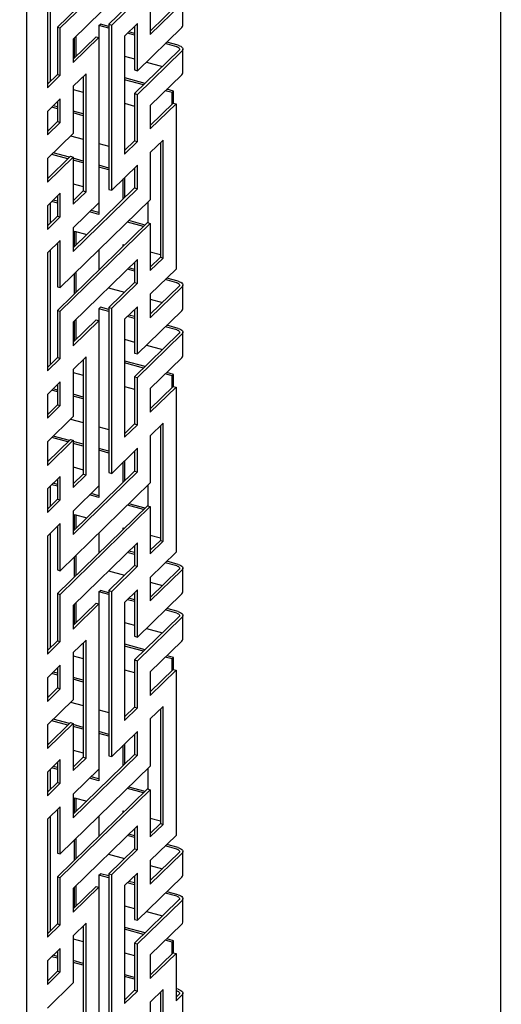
# Model space of a CAD drawing. Header units: millimetres. Extents: x 441 to 4541, y 1015 to 3885.
# Tile 27 of 33: x 4359 to 4541, y 2659 to 3031. Entities that reach past the tile are written whole.
import ezdxf

# ---------------------------------------------------------------- set-up
doc = ezdxf.new("R2010")
doc.units = ezdxf.units.MM
doc.header["$LTSCALE"] = 15
doc.layers.add('SCHIZZI', color=9, linetype='Continuous')

msp = doc.modelspace()

# ---------------------------------------------------------------- linework, layer by layer
for p, q in [((4361.75, 1944.77), (4361.75, 3401.95)), ((4407.33, 3061.86), (4373.3, 3028.64)), ((4374.36, 3028.36), (4408.39, 3061.57)), ((4370.55, 3051.42), (4370.55, 3008.1)), ((4369.5, 3050.4), (4369.5, 3005.75)), ((4403.53, 3047.9), (4379.23, 3024.17)), ((4402.47, 3039.26), (4392.75, 3029.77)), ((4393.81, 3029.48), (4403.53, 3038.97)), ((4419.22, 3037.75), (4408.39, 3027.18)), ((4408.39, 3025.85), (4420.28, 3037.46)), ((4420.65, 3029.3), (4420.65, 3038.23)), ((4408.39, 3034.78), (4408.39, 3025.85)), ((4388.97, 3029.27), (4389.53, 3029.82)), ((4388.97, 3029.27), (4388.97, 3011.42)), ((4392.75, 3028.25), (4388.97, 3029.27)), ((4392.75, 3028.95), (4389.53, 3029.82)), ((4392.75, 3029.77), (4393.81, 3029.48)), ((4392.75, 3029.77), (4392.75, 2967.26)), ((4393.81, 2966.98), (4393.81, 3029.48)), ((4403.53, 3030.04), (4398.67, 3025.29)), ((4402.47, 3029), (4402.47, 3012.47)), ((4403.53, 3012.18), (4403.53, 3030.04)), ((4373.3, 3028.64), (4374.36, 3028.36)), ((4373.3, 3028.64), (4373.3, 3010.79)), ((4374.36, 3010.5), (4374.36, 3028.36)), ((4380.32, 3017.63), (4380.32, 3025.24)), ((4398.67, 3025.29), (4398.67, 2980.65)), ((4402.47, 3025.61), (4399.75, 3026.35)), ((4402.47, 3026.3), (4400.31, 3026.89)), ((4420.28, 3028.53), (4403.53, 3012.18)), ((4387.89, 3025.02), (4379.23, 3016.57)), ((4379.23, 3015.24), (4388.95, 3024.73)), ((4379.23, 3024.17), (4379.23, 3015.24)), ((4379.76, 3017.09), (4379.76, 3024.69)), ((4387.89, 3025.02), (4388.95, 3024.73)), ((4388.95, 3024.73), (4388.95, 2962.23)), ((4418.38, 3021.28), (4414.06, 3022.46)), ((4418.94, 3021.83), (4414.62, 3023)), ((4398.67, 3017.71), (4402.47, 3016.68)), ((4398.74, 3009.46), (4398.74, 3017.69)), ((4419.22, 3019.89), (4402.47, 3003.54)), ((4403.53, 3003.25), (4420.28, 3019.6)), ((4420.65, 3011.44), (4420.65, 3020.37)), ((4406.9, 3015.47), (4413, 3013.82)), ((4373.3, 3010.79), (4369.5, 3007.08)), ((4369.5, 3005.75), (4374.36, 3010.5)), ((4373.3, 3010.79), (4374.36, 3010.5)), ((4384.09, 3011.06), (4379.23, 3006.31)), ((4384.09, 2966.42), (4384.09, 3011.06)), ((4388.97, 3012.12), (4388.95, 3012.12)), ((4388.97, 3011.42), (4388.95, 3011.42)), ((4402.47, 3012.47), (4403.53, 3012.18)), ((4420.28, 3010.67), (4408.39, 2999.07)), ((4383.03, 3010.02), (4383.03, 2966.7)), ((4398.67, 3009.39), (4398.74, 3009.46)), ((4405.84, 3006.83), (4398.67, 3008.78)), ((4406.4, 3007.38), (4398.74, 3009.46)), ((4379.23, 3006.31), (4379.23, 2988.46)), ((4379.23, 3005.14), (4383.03, 3004.1)), ((4402.47, 3003.54), (4403.53, 3003.25)), ((4402.47, 3003.54), (4402.47, 2985.68)), ((4403.53, 2985.4), (4403.53, 3003.25)), ((4416.61, 3003.91), (4414.06, 3004.6)), ((4417.17, 3004.45), (4414.62, 3005.15)), ((4416.61, 3003.91), (4417.17, 3004.45)), ((4416.61, 2999.48), (4416.61, 3003.91)), ((4417.17, 2999.89), (4417.17, 3004.45)), ((4374.36, 3001.57), (4369.48, 2996.8)), ((4373.3, 3000.53), (4373.3, 2992.93)), ((4374.36, 2992.64), (4374.36, 3001.57)), ((4388.95, 3002.49), (4388.97, 3002.49)), ((4388.97, 3002.49), (4388.97, 2993.56)), ((4398.67, 2999.85), (4402.47, 2998.82)), ((4398.74, 2982.67), (4398.74, 2999.83)), ((4417.06, 2999.92), (4408.39, 2991.46)), ((4408.39, 2990.14), (4418.12, 2999.63)), ((4408.39, 2999.07), (4408.39, 2990.14)), ((4417.06, 2999.92), (4418.12, 2999.63)), ((4418.12, 2999.63), (4418.12, 2937.13)), ((4369.48, 2996.8), (4369.48, 2987.88)), ((4373.3, 2997.82), (4371.13, 2998.41)), ((4373.3, 2998.52), (4371.69, 2998.96)), ((4383.03, 2995.87), (4379.23, 2996.91)), ((4383.03, 2995.18), (4379.23, 2996.21)), ((4373.3, 2992.93), (4369.48, 2989.2)), ((4369.48, 2987.88), (4374.36, 2992.64)), ((4373.3, 2992.93), (4374.36, 2992.64)), ((4388.97, 2994.26), (4388.95, 2994.26)), ((4388.97, 2993.56), (4388.95, 2993.57)), ((4369.48, 2989.93), (4370.06, 2989.77)), ((4379.23, 2988.46), (4369.48, 2978.95)), ((4378.28, 2987.54), (4383.03, 2986.25)), ((4388.95, 2984.64), (4392.75, 2983.6)), ((4402.47, 2985.68), (4398.67, 2981.97)), ((4398.67, 2980.65), (4403.53, 2985.4)), ((4402.47, 2985.68), (4403.53, 2985.4)), ((4413.25, 2985.96), (4408.39, 2981.21)), ((4412.19, 2984.92), (4412.19, 2941.6)), ((4413.25, 2941.31), (4413.25, 2985.96)), ((4377.22, 2978.9), (4371.13, 2980.55)), ((4377.78, 2979.44), (4371.69, 2981.1)), ((4398.67, 2982.6), (4398.74, 2982.67)), ((4408.39, 2981.21), (4408.39, 2963.35)), ((4378.16, 2979.82), (4369.48, 2971.34)), ((4369.48, 2970.02), (4379.23, 2979.53)), ((4369.48, 2978.95), (4369.48, 2970.02)), ((4378.16, 2979.82), (4379.23, 2979.53)), ((4379.23, 2979.53), (4379.23, 2961.67)), ((4383.03, 2978.02), (4379.23, 2979.05)), ((4383.03, 2977.32), (4379.23, 2978.35)), ((4392.75, 2975.37), (4388.95, 2976.41)), ((4392.75, 2974.68), (4388.95, 2975.71)), ((4403.53, 2976.47), (4393.81, 2966.98)), ((4402.47, 2975.43), (4402.47, 2967.83)), ((4403.53, 2967.54), (4403.53, 2976.47)), ((4369.48, 2972.07), (4370.06, 2971.91)), ((4379.23, 2969.42), (4383.03, 2968.39)), ((4398.18, 2963.64), (4398.18, 2971.25)), ((4398.74, 2964.19), (4398.74, 2971.79)), ((4374.36, 2965.85), (4369.48, 2961.09)), ((4374.36, 2956.93), (4374.36, 2965.85)), ((4402.47, 2967.83), (4379.23, 2945.14)), ((4379.23, 2943.81), (4403.53, 2967.54)), ((4383.03, 2966.7), (4379.23, 2963)), ((4379.23, 2961.67), (4384.09, 2966.42)), ((4383.03, 2966.7), (4384.09, 2966.42)), ((4388.95, 2966.78), (4388.97, 2966.77)), ((4388.97, 2966.77), (4388.97, 2957.84)), ((4392.75, 2967.26), (4393.81, 2966.98)), ((4402.47, 2967.83), (4403.53, 2967.54)), ((4370.55, 2962.13), (4370.55, 2954.52)), ((4373.3, 2962.1), (4371.13, 2962.69)), ((4373.3, 2962.8), (4371.69, 2963.24)), ((4373.3, 2964.82), (4373.3, 2957.21)), ((4408.39, 2963.35), (4374.36, 2930.14)), ((4388.95, 2962.23), (4379.23, 2952.74)), ((4407.4, 2962.38), (4407.4, 2954.7)), ((4369.48, 2961.09), (4369.48, 2952.16)), ((4388.97, 2957.84), (4385.44, 2958.8)), ((4388.97, 2958.54), (4386, 2959.35)), ((4373.3, 2957.21), (4369.48, 2953.48)), ((4369.48, 2952.16), (4374.36, 2956.93)), ((4373.3, 2957.21), (4374.36, 2956.93)), ((4407.33, 2954.71), (4373.3, 2921.5)), ((4374.36, 2921.21), (4408.39, 2954.42)), ((4405.84, 2953.26), (4399.75, 2954.92)), ((4406.4, 2953.81), (4400.31, 2955.46)), ((4407.33, 2954.71), (4408.39, 2954.42)), ((4408.39, 2954.42), (4408.39, 2936.57)), ((4379.23, 2952.74), (4379.23, 2943.81)), ((4379.76, 2951.42), (4384.38, 2950.16)), ((4379.76, 2945.66), (4379.76, 2951.42)), ((4380.32, 2946.2), (4380.32, 2951.27)), ((4374.36, 2948), (4369.5, 2943.25)), ((4373.3, 2946.96), (4373.3, 2930.43)), ((4374.36, 2930.14), (4374.36, 2948)), ((4369.5, 2943.25), (4369.5, 2898.61)), ((4370.55, 2944.27), (4370.55, 2900.95)), ((4388.97, 2944.4), (4388.97, 2936.79)), ((4398.18, 2946.41), (4398.69, 2946.27)), ((4398.18, 2945.78), (4398.18, 2946.41)), ((4408.39, 2943.64), (4412.19, 2942.6)), ((4403.53, 2940.75), (4379.23, 2917.03)), ((4402.47, 2939.71), (4402.47, 2932.11)), ((4403.53, 2931.82), (4403.53, 2940.75)), ((4412.19, 2941.6), (4408.39, 2937.89)), ((4408.39, 2936.57), (4413.25, 2941.31)), ((4412.19, 2941.6), (4413.25, 2941.31)), ((4380.32, 2928.35), (4380.32, 2935.95)), ((4402.47, 2936.32), (4399.75, 2937.06)), ((4402.47, 2937.02), (4400.31, 2937.6)), ((4418.12, 2937.13), (4408.39, 2927.64)), ((4379.76, 2927.8), (4379.76, 2935.4)), ((4402.47, 2932.11), (4392.75, 2922.62)), ((4402.47, 2932.11), (4403.53, 2931.82)), ((4418.38, 2931.99), (4414.06, 2933.17)), ((4418.94, 2932.54), (4414.62, 2933.71)), ((4373.3, 2930.43), (4374.36, 2930.14)), ((4392.59, 2930.07), (4398.69, 2928.42)), ((4393.81, 2922.33), (4403.53, 2931.82)), ((4419.22, 2930.6), (4408.39, 2920.03)), ((4408.39, 2918.71), (4420.28, 2930.31)), ((4420.65, 2922.15), (4420.65, 2931.08)), ((4408.39, 2927.64), (4408.39, 2918.71)), ((4408.39, 2925.78), (4413, 2924.53)), ((4373.3, 2921.5), (4374.36, 2921.21)), ((4373.3, 2921.5), (4373.3, 2903.64)), ((4374.36, 2903.35), (4374.36, 2921.21)), ((4388.97, 2922.13), (4389.53, 2922.68)), ((4388.97, 2922.13), (4388.97, 2904.27)), ((4392.75, 2921.1), (4388.97, 2922.13)), ((4392.75, 2921.8), (4389.53, 2922.68)), ((4392.75, 2922.62), (4393.81, 2922.33)), ((4392.75, 2922.62), (4392.75, 2860.12)), ((4393.81, 2859.83), (4393.81, 2922.33)), ((4403.53, 2922.89), (4398.67, 2918.15)), ((4402.47, 2921.86), (4402.47, 2905.32)), ((4403.53, 2905.04), (4403.53, 2922.89)), ((4420.28, 2921.38), (4403.53, 2905.04)), ((4387.89, 2917.88), (4379.23, 2909.42)), ((4379.23, 2908.1), (4388.95, 2917.59)), ((4379.23, 2917.03), (4379.23, 2908.1)), ((4379.76, 2909.94), (4379.76, 2917.55)), ((4380.32, 2910.49), (4380.32, 2918.09)), ((4387.89, 2917.88), (4388.95, 2917.59)), ((4388.95, 2917.59), (4388.95, 2855.09)), ((4398.67, 2918.15), (4398.67, 2873.5)), ((4402.47, 2918.46), (4399.75, 2919.2)), ((4402.47, 2919.16), (4400.31, 2919.75)), ((4418.38, 2914.13), (4414.06, 2915.31)), ((4418.94, 2914.68), (4414.62, 2915.86)), ((4398.67, 2910.56), (4402.47, 2909.53)), ((4398.74, 2902.31), (4398.74, 2910.54)), ((4419.22, 2912.74), (4402.47, 2896.4)), ((4403.53, 2896.11), (4420.28, 2912.45)), ((4420.65, 2904.29), (4420.65, 2913.22)), ((4406.9, 2908.33), (4413, 2906.67)), ((4373.3, 2903.64), (4369.5, 2899.93)), ((4369.5, 2898.61), (4374.36, 2903.35)), ((4373.3, 2903.64), (4374.36, 2903.35)), ((4384.09, 2903.91), (4379.23, 2899.17)), ((4383.03, 2902.88), (4383.03, 2859.56)), ((4384.09, 2859.27), (4384.09, 2903.91)), ((4388.97, 2904.97), (4388.95, 2904.98)), ((4388.97, 2904.27), (4388.95, 2904.28)), ((4398.67, 2902.24), (4398.74, 2902.31)), ((4406.4, 2900.23), (4398.74, 2902.31)), ((4402.47, 2905.32), (4403.53, 2905.04)), ((4420.28, 2903.53), (4408.39, 2891.92)), ((4379.23, 2899.17), (4379.23, 2881.31)), ((4405.84, 2899.69), (4398.67, 2901.64)), ((4379.23, 2897.99), (4383.03, 2896.96)), ((4388.95, 2895.35), (4388.97, 2895.34)), ((4388.97, 2895.34), (4388.97, 2886.41)), ((4402.47, 2896.4), (4403.53, 2896.11)), ((4402.47, 2896.4), (4402.47, 2878.54)), ((4403.53, 2878.25), (4403.53, 2896.11)), ((4416.61, 2896.76), (4414.06, 2897.45)), ((4417.17, 2897.31), (4414.62, 2898)), ((4416.61, 2896.76), (4417.17, 2897.31)), ((4416.61, 2892.34), (4416.61, 2896.76)), ((4417.17, 2892.74), (4417.17, 2897.31)), ((4374.36, 2894.42), (4369.48, 2889.66)), ((4373.3, 2890.67), (4371.13, 2891.26)), ((4373.3, 2891.37), (4371.69, 2891.81)), ((4373.3, 2893.39), (4373.3, 2885.78)), ((4374.36, 2885.5), (4374.36, 2894.42)), ((4398.67, 2892.71), (4402.47, 2891.67)), ((4398.74, 2875.53), (4398.74, 2892.69)), ((4417.06, 2892.77), (4408.39, 2884.32)), ((4408.39, 2882.99), (4418.12, 2892.48)), ((4408.39, 2891.92), (4408.39, 2882.99)), ((4417.06, 2892.77), (4418.12, 2892.48)), ((4418.12, 2892.48), (4418.12, 2829.98)), ((4369.48, 2889.66), (4369.48, 2880.73)), ((4383.03, 2888.73), (4379.23, 2889.76)), ((4383.03, 2888.03), (4379.23, 2889.06)), ((4373.3, 2885.78), (4369.48, 2882.05)), ((4369.48, 2880.73), (4374.36, 2885.5)), ((4373.3, 2885.78), (4374.36, 2885.5)), ((4388.97, 2887.11), (4388.95, 2887.12)), ((4388.97, 2886.41), (4388.95, 2886.42)), ((4369.48, 2882.78), (4370.06, 2882.62)), ((4379.23, 2881.31), (4369.48, 2871.8)), ((4378.28, 2880.39), (4383.03, 2879.1)), ((4388.95, 2877.49), (4392.75, 2876.46)), ((4402.47, 2878.54), (4398.67, 2874.83)), ((4398.67, 2873.5), (4403.53, 2878.25)), ((4402.47, 2878.54), (4403.53, 2878.25)), ((4413.25, 2878.81), (4408.39, 2874.07)), ((4412.19, 2877.77), (4412.19, 2834.45)), ((4413.25, 2834.17), (4413.25, 2878.81)), ((4378.16, 2872.67), (4369.48, 2864.2)), ((4369.48, 2862.87), (4379.23, 2872.38)), ((4377.22, 2871.75), (4371.13, 2873.41)), ((4377.78, 2872.3), (4371.69, 2873.95)), ((4378.16, 2872.67), (4379.23, 2872.38)), ((4379.23, 2872.38), (4379.23, 2854.52)), ((4398.67, 2875.46), (4398.74, 2875.53)), ((4408.39, 2874.07), (4408.39, 2856.21)), ((4369.48, 2871.8), (4369.48, 2862.87)), ((4383.03, 2870.87), (4379.23, 2871.9)), ((4383.03, 2870.17), (4379.23, 2871.2)), ((4392.75, 2868.23), (4388.95, 2869.26)), ((4403.53, 2869.32), (4393.81, 2859.83)), ((4403.53, 2860.39), (4403.53, 2869.32)), ((4369.48, 2864.92), (4370.06, 2864.77)), ((4392.75, 2867.53), (4388.95, 2868.56)), ((4402.47, 2868.28), (4402.47, 2860.68)), ((4379.23, 2862.28), (4383.03, 2861.24)), ((4398.18, 2856.49), (4398.18, 2864.1)), ((4398.74, 2857.04), (4398.74, 2864.65)), ((4374.36, 2858.71), (4369.48, 2853.94)), ((4373.3, 2857.67), (4373.3, 2850.07)), ((4374.36, 2849.78), (4374.36, 2858.71)), ((4402.47, 2860.68), (4379.23, 2837.99)), ((4379.23, 2836.67), (4403.53, 2860.39)), ((4383.03, 2859.56), (4379.23, 2855.85)), ((4379.23, 2854.52), (4384.09, 2859.27)), ((4383.03, 2859.56), (4384.09, 2859.27)), ((4388.95, 2859.63), (4388.97, 2859.63)), ((4388.97, 2859.63), (4388.97, 2850.7)), ((4392.75, 2860.12), (4393.81, 2859.83)), ((4402.47, 2860.68), (4403.53, 2860.39)), ((4369.48, 2853.94), (4369.48, 2845.01)), ((4370.55, 2854.98), (4370.55, 2847.38)), ((4373.3, 2854.96), (4371.13, 2855.55)), ((4373.3, 2855.66), (4371.69, 2856.09)), ((4408.39, 2856.21), (4374.36, 2822.99)), ((4388.95, 2855.09), (4379.23, 2845.6)), ((4407.4, 2855.23), (4407.4, 2847.55)), ((4373.3, 2850.07), (4369.48, 2846.34)), ((4373.3, 2850.07), (4374.36, 2849.78)), ((4388.97, 2850.7), (4385.44, 2851.66)), ((4388.97, 2851.4), (4386, 2852.21)), ((4369.48, 2845.01), (4374.36, 2849.78)), ((4407.33, 2847.57), (4373.3, 2814.35)), ((4374.36, 2814.06), (4408.39, 2847.28)), ((4405.84, 2846.11), (4399.75, 2847.77)), ((4406.4, 2846.66), (4400.31, 2848.32)), ((4407.33, 2847.57), (4408.39, 2847.28)), ((4408.39, 2847.28), (4408.39, 2829.42)), ((4379.23, 2845.6), (4379.23, 2836.67)), ((4379.76, 2844.27), (4384.38, 2843.02)), ((4379.76, 2838.51), (4379.76, 2844.27)), ((4380.32, 2839.06), (4380.32, 2844.12)), ((4374.36, 2840.85), (4369.5, 2836.11)), ((4373.3, 2839.81), (4373.3, 2823.28)), ((4374.36, 2822.99), (4374.36, 2840.85)), ((4398.18, 2839.27), (4398.69, 2839.13)), ((4398.18, 2838.64), (4398.18, 2839.27)), ((4369.5, 2836.11), (4369.5, 2791.46)), ((4370.55, 2837.12), (4370.55, 2793.8)), ((4388.97, 2837.25), (4388.97, 2829.65)), ((4408.39, 2836.49), (4412.19, 2835.46)), ((4403.53, 2833.6), (4379.23, 2809.88)), ((4402.47, 2832.57), (4402.47, 2824.96)), ((4403.53, 2824.68), (4403.53, 2833.6)), ((4412.19, 2834.45), (4408.39, 2830.75)), ((4408.39, 2829.42), (4413.25, 2834.17)), ((4412.19, 2834.45), (4413.25, 2834.17)), ((4379.76, 2820.65), (4379.76, 2828.26)), ((4380.32, 2821.2), (4380.32, 2828.81)), ((4402.47, 2829.17), (4399.75, 2829.91)), ((4402.47, 2829.87), (4400.31, 2830.46)), ((4418.12, 2829.98), (4408.39, 2820.49)), ((4402.47, 2824.96), (4392.75, 2815.48)), ((4393.81, 2815.19), (4403.53, 2824.68)), ((4402.47, 2824.96), (4403.53, 2824.68)), ((4418.38, 2824.85), (4414.06, 2826.02)), ((4418.94, 2825.39), (4414.62, 2826.57)), ((4420.65, 2815.01), (4420.65, 2823.94)), ((4373.3, 2823.28), (4374.36, 2822.99)), ((4392.59, 2822.93), (4398.69, 2821.27)), ((4419.22, 2823.45), (4408.39, 2812.89)), ((4408.39, 2811.56), (4420.28, 2823.17)), ((4408.39, 2820.49), (4408.39, 2811.56)), ((4408.39, 2818.63), (4413, 2817.38)), ((4373.3, 2814.35), (4374.36, 2814.06)), ((4373.3, 2814.35), (4373.3, 2796.5)), ((4374.36, 2796.21), (4374.36, 2814.06)), ((4388.97, 2814.98), (4389.53, 2815.53)), ((4388.97, 2814.98), (4388.97, 2797.13)), ((4392.75, 2813.96), (4388.97, 2814.98)), ((4392.75, 2814.66), (4389.53, 2815.53)), ((4392.75, 2815.48), (4393.81, 2815.19)), ((4392.75, 2815.48), (4392.75, 2752.97)), ((4393.81, 2752.68), (4393.81, 2815.19)), ((4403.53, 2815.75), (4398.67, 2811)), ((4402.47, 2814.71), (4402.47, 2798.18)), ((4403.53, 2797.89), (4403.53, 2815.75)), ((4420.28, 2814.24), (4403.53, 2797.89)), ((4387.89, 2810.73), (4379.23, 2802.28)), ((4379.23, 2800.95), (4388.95, 2810.44)), ((4379.23, 2809.88), (4379.23, 2800.95)), ((4379.76, 2802.8), (4379.76, 2810.4)), ((4380.32, 2803.34), (4380.32, 2810.95)), ((4387.89, 2810.73), (4388.95, 2810.44)), ((4388.95, 2810.44), (4388.95, 2747.94)), ((4398.67, 2811), (4398.67, 2766.36)), ((4402.47, 2811.31), (4399.75, 2812.05)), ((4402.47, 2812.01), (4400.31, 2812.6)), ((4419.22, 2805.6), (4402.47, 2789.25)), ((4403.53, 2788.96), (4420.28, 2805.31)), ((4418.38, 2806.99), (4414.06, 2808.16)), ((4418.94, 2807.54), (4414.62, 2808.71)), ((4420.65, 2797.15), (4420.65, 2806.08)), ((4398.67, 2803.42), (4402.47, 2802.38)), ((4398.74, 2795.17), (4398.74, 2803.4)), ((4388.97, 2797.82), (4388.95, 2797.83)), ((4402.47, 2798.18), (4403.53, 2797.89)), ((4406.9, 2801.18), (4413, 2799.52)), ((4373.3, 2796.5), (4369.5, 2792.79)), ((4369.5, 2791.46), (4374.36, 2796.21)), ((4373.3, 2796.5), (4374.36, 2796.21)), ((4384.09, 2796.77), (4379.23, 2792.02)), ((4383.03, 2795.73), (4383.03, 2752.41)), ((4384.09, 2752.12), (4384.09, 2796.77)), ((4388.97, 2797.13), (4388.95, 2797.13)), ((4398.67, 2795.1), (4398.74, 2795.17)), ((4405.84, 2792.54), (4398.67, 2794.49)), ((4406.4, 2793.09), (4398.74, 2795.17)), ((4420.28, 2796.38), (4408.39, 2784.78)), ((4379.23, 2792.02), (4379.23, 2774.17)), ((4379.23, 2790.84), (4383.03, 2789.81)), ((4417.17, 2790.16), (4414.62, 2790.85)), ((4374.36, 2787.28), (4369.48, 2782.51)), ((4374.36, 2778.35), (4374.36, 2787.28)), ((4388.95, 2788.2), (4388.97, 2788.2)), ((4388.97, 2788.2), (4388.97, 2779.27)), ((4402.47, 2789.25), (4403.53, 2788.96)), ((4402.47, 2789.25), (4402.47, 2771.39)), ((4403.53, 2771.1), (4403.53, 2788.96)), ((4416.61, 2789.61), (4414.06, 2790.31)), ((4416.61, 2789.61), (4417.17, 2790.16)), ((4416.61, 2785.19), (4416.61, 2789.61)), ((4417.17, 2785.6), (4417.17, 2790.16)), ((4373.3, 2783.53), (4371.13, 2784.12)), ((4373.3, 2784.22), (4371.69, 2784.66)), ((4373.3, 2786.24), (4373.3, 2778.64)), ((4398.67, 2785.56), (4402.47, 2784.53)), ((4398.74, 2768.38), (4398.74, 2785.54)), ((4417.06, 2785.63), (4408.39, 2777.17)), ((4408.39, 2775.85), (4418.12, 2785.34)), ((4408.39, 2784.78), (4408.39, 2775.85)), ((4417.06, 2785.63), (4418.12, 2785.34)), ((4418.12, 2785.34), (4418.12, 2722.84)), ((4369.48, 2782.51), (4369.48, 2773.58)), ((4383.03, 2781.58), (4379.23, 2782.61)), ((4383.03, 2780.88), (4379.23, 2781.92)), ((4388.97, 2779.97), (4388.95, 2779.97)), ((4388.97, 2779.27), (4388.95, 2779.27)), ((4373.3, 2778.64), (4369.48, 2774.91)), ((4369.48, 2773.58), (4374.36, 2778.35)), ((4369.48, 2775.64), (4370.06, 2775.48)), ((4373.3, 2778.64), (4374.36, 2778.35)), ((4379.23, 2774.17), (4369.48, 2764.65)), ((4378.28, 2773.24), (4383.03, 2771.95)), ((4388.95, 2770.35), (4392.75, 2769.31)), ((4402.47, 2771.39), (4398.67, 2767.68)), ((4398.67, 2766.36), (4403.53, 2771.1)), ((4398.67, 2768.31), (4398.74, 2768.38)), ((4402.47, 2771.39), (4403.53, 2771.1)), ((4413.25, 2771.66), (4408.39, 2766.92)), ((4412.19, 2770.63), (4412.19, 2727.31)), ((4413.25, 2727.02), (4413.25, 2771.66)), ((4378.16, 2765.52), (4369.48, 2757.05)), ((4369.48, 2755.72), (4379.23, 2765.24)), ((4369.48, 2764.65), (4369.48, 2755.72)), ((4377.22, 2764.6), (4371.13, 2766.26)), ((4377.78, 2765.15), (4371.69, 2766.81)), ((4378.16, 2765.52), (4379.23, 2765.24)), ((4379.23, 2765.24), (4379.23, 2747.38)), ((4383.03, 2763.72), (4379.23, 2764.76)), ((4408.39, 2766.92), (4408.39, 2749.06)), ((4383.03, 2763.03), (4379.23, 2764.06)), ((4392.75, 2761.08), (4388.95, 2762.11)), ((4392.75, 2760.38), (4388.95, 2761.42)), ((4403.53, 2762.17), (4393.81, 2752.68)), ((4402.47, 2761.14), (4402.47, 2753.53)), ((4403.53, 2753.25), (4403.53, 2762.17)), ((4369.48, 2757.78), (4370.06, 2757.62)), ((4398.18, 2749.35), (4398.18, 2756.95)), ((4398.74, 2749.9), (4398.74, 2757.5)), ((4379.23, 2755.13), (4383.03, 2754.1)), ((4402.47, 2753.53), (4379.23, 2730.85)), ((4379.23, 2729.52), (4403.53, 2753.25)), ((4402.47, 2753.53), (4403.53, 2753.25)), ((4374.36, 2751.56), (4369.48, 2746.8)), ((4373.3, 2750.53), (4373.3, 2742.92)), ((4374.36, 2742.63), (4374.36, 2751.56)), ((4383.03, 2752.41), (4379.23, 2748.7)), ((4379.23, 2747.38), (4384.09, 2752.12)), ((4383.03, 2752.41), (4384.09, 2752.12)), ((4388.95, 2752.49), (4388.97, 2752.48)), ((4388.97, 2752.48), (4388.97, 2743.55)), ((4392.75, 2752.97), (4393.81, 2752.68)), ((4369.48, 2746.8), (4369.48, 2737.87)), ((4370.55, 2747.84), (4370.55, 2740.23)), ((4373.3, 2747.81), (4371.13, 2748.4)), ((4373.3, 2748.51), (4371.69, 2748.95)), ((4408.39, 2749.06), (4374.36, 2715.85)), ((4388.95, 2747.94), (4379.23, 2738.45)), ((4407.4, 2748.09), (4407.4, 2740.4)), ((4373.3, 2742.92), (4369.48, 2739.19)), ((4369.48, 2737.87), (4374.36, 2742.63)), ((4373.3, 2742.92), (4374.36, 2742.63)), ((4388.97, 2743.55), (4385.44, 2744.51)), ((4388.97, 2744.25), (4386, 2745.06)), ((4407.33, 2740.42), (4373.3, 2707.21)), ((4374.36, 2706.92), (4408.39, 2740.13)), ((4379.23, 2738.45), (4379.23, 2729.52)), ((4405.84, 2738.97), (4399.75, 2740.62)), ((4406.4, 2739.51), (4400.31, 2741.17)), ((4407.33, 2740.42), (4408.39, 2740.13)), ((4408.39, 2740.13), (4408.39, 2722.28)), ((4379.76, 2737.13), (4384.38, 2735.87)), ((4379.76, 2731.37), (4379.76, 2737.13)), ((4380.32, 2731.91), (4380.32, 2736.97)), ((4374.36, 2733.7), (4369.5, 2728.96)), ((4373.3, 2732.67), (4373.3, 2716.14)), ((4374.36, 2715.85), (4374.36, 2733.7)), ((4398.18, 2732.12), (4398.69, 2731.98)), ((4398.18, 2731.49), (4398.18, 2732.12)), ((4369.5, 2728.96), (4369.5, 2684.32)), ((4370.55, 2729.98), (4370.55, 2686.66)), ((4388.97, 2730.1), (4388.97, 2722.5)), ((4408.39, 2729.34), (4412.19, 2728.31)), ((4412.19, 2727.31), (4408.39, 2723.6)), ((4408.39, 2722.28), (4413.25, 2727.02)), ((4412.19, 2727.31), (4413.25, 2727.02)), ((4403.53, 2726.46), (4379.23, 2702.73)), ((4402.47, 2722.72), (4400.31, 2723.31)), ((4402.47, 2725.42), (4402.47, 2717.82)), ((4403.53, 2717.53), (4403.53, 2726.46)), ((4379.76, 2713.51), (4379.76, 2721.11)), ((4380.32, 2714.05), (4380.32, 2721.66)), ((4402.47, 2722.03), (4399.75, 2722.77)), ((4418.12, 2722.84), (4408.39, 2713.35)), ((4373.3, 2716.14), (4374.36, 2715.85)), ((4402.47, 2717.82), (4392.75, 2708.33)), ((4393.81, 2708.04), (4403.53, 2717.53)), ((4402.47, 2717.82), (4403.53, 2717.53)), ((4419.22, 2716.31), (4408.39, 2705.74)), ((4408.39, 2704.42), (4420.28, 2716.02)), ((4418.38, 2717.7), (4414.06, 2718.88)), ((4418.94, 2718.25), (4414.62, 2719.42)), ((4420.65, 2707.86), (4420.65, 2716.79)), ((4392.59, 2715.78), (4398.69, 2714.13)), ((4408.39, 2713.35), (4408.39, 2704.42)), ((4403.53, 2708.6), (4398.67, 2703.86)), ((4403.53, 2690.74), (4403.53, 2708.6)), ((4408.39, 2711.49), (4413, 2710.24)), ((4373.3, 2707.21), (4374.36, 2706.92)), ((4373.3, 2707.21), (4373.3, 2689.35)), ((4374.36, 2689.06), (4374.36, 2706.92)), ((4388.97, 2707.84), (4389.53, 2708.38)), ((4388.97, 2707.84), (4388.97, 2689.98)), ((4392.75, 2706.81), (4388.97, 2707.84)), ((4392.75, 2707.51), (4389.53, 2708.38)), ((4392.75, 2708.33), (4393.81, 2708.04)), ((4392.75, 2708.33), (4392.75, 2645.83)), ((4393.81, 2645.54), (4393.81, 2708.04)), ((4402.47, 2704.17), (4399.75, 2704.91)), ((4402.47, 2704.87), (4400.31, 2705.45)), ((4402.47, 2707.57), (4402.47, 2691.03)), ((4420.28, 2707.09), (4403.53, 2690.74)), ((4387.89, 2703.58), (4379.23, 2695.13)), ((4379.23, 2693.81), (4388.95, 2703.3)), ((4379.23, 2702.73), (4379.23, 2693.81)), ((4379.76, 2695.65), (4379.76, 2703.25)), ((4380.32, 2696.2), (4380.32, 2703.8)), ((4387.89, 2703.58), (4388.95, 2703.3)), ((4388.95, 2703.3), (4388.95, 2640.79)), ((4398.67, 2703.86), (4398.67, 2659.21)), ((4418.38, 2699.84), (4414.06, 2701.02)), ((4418.94, 2700.39), (4414.62, 2701.57)), ((4419.22, 2698.45), (4402.47, 2682.1)), ((4403.53, 2681.81), (4420.28, 2698.16)), ((4420.65, 2690), (4420.65, 2698.93)), ((4398.67, 2696.27), (4402.47, 2695.24)), ((4398.74, 2688.02), (4398.74, 2696.25)), ((4406.9, 2694.03), (4413, 2692.38)), ((4388.97, 2690.68), (4388.95, 2690.68)), ((4388.97, 2689.98), (4388.95, 2689.99)), ((4402.47, 2691.03), (4403.53, 2690.74)), ((4373.3, 2689.35), (4369.5, 2685.64)), ((4369.5, 2684.32), (4374.36, 2689.06)), ((4373.3, 2689.35), (4374.36, 2689.06)), ((4384.09, 2689.62), (4379.23, 2684.88)), ((4383.03, 2688.59), (4383.03, 2645.27)), ((4384.09, 2644.98), (4384.09, 2689.62)), ((4398.67, 2687.95), (4398.74, 2688.02)), ((4405.84, 2685.39), (4398.67, 2687.34)), ((4406.4, 2685.94), (4398.74, 2688.02)), ((4420.28, 2689.23), (4408.39, 2677.63)), ((4379.23, 2684.88), (4379.23, 2667.02)), ((4379.23, 2683.7), (4383.03, 2682.67)), ((4416.61, 2682.47), (4414.06, 2683.16)), ((4417.17, 2683.01), (4414.62, 2683.71)), ((4416.61, 2682.47), (4417.17, 2683.01)), ((4416.61, 2678.04), (4416.61, 2682.47)), ((4417.17, 2678.45), (4417.17, 2683.01)), ((4374.36, 2680.13), (4369.48, 2675.37)), ((4373.3, 2679.1), (4373.3, 2671.49)), ((4374.36, 2671.2), (4374.36, 2680.13)), ((4388.95, 2681.06), (4388.97, 2681.05)), ((4388.97, 2681.05), (4388.97, 2672.12)), ((4402.47, 2682.1), (4403.53, 2681.81)), ((4402.47, 2682.1), (4402.47, 2664.25)), ((4403.53, 2663.96), (4403.53, 2681.81)), ((4369.48, 2675.37), (4369.48, 2666.44)), ((4373.3, 2676.38), (4371.13, 2676.97)), ((4373.3, 2677.08), (4371.69, 2677.52)), ((4383.03, 2674.44), (4379.23, 2675.47)), ((4398.67, 2678.41), (4402.47, 2677.38)), ((4398.74, 2670.12), (4398.74, 2678.39)), ((4417.06, 2678.48), (4408.39, 2670.03)), ((4408.39, 2668.7), (4418.12, 2678.19)), ((4408.39, 2677.63), (4408.39, 2668.7)), ((4417.06, 2678.48), (4418.12, 2678.19)), ((4418.12, 2678.19), (4418.12, 2660.29)), ((4373.3, 2671.49), (4369.48, 2667.76)), ((4369.48, 2666.44), (4374.36, 2671.2)), ((4373.3, 2671.49), (4374.36, 2671.2)), ((4383.03, 2673.74), (4379.23, 2674.77)), ((4388.97, 2672.82), (4388.95, 2672.83)), ((4388.97, 2672.12), (4388.95, 2672.13)), ((4398.67, 2670.05), (4398.74, 2670.12)), ((4402.47, 2668.41), (4398.67, 2669.44)), ((4402.47, 2669.11), (4398.74, 2670.12)), ((4379.23, 2667.02), (4369.48, 2657.51)), ((4402.47, 2664.25), (4398.67, 2660.54)), ((4398.67, 2659.21), (4403.53, 2663.96)), ((4402.47, 2664.25), (4403.53, 2663.96)), ((4413.25, 2664.52), (4408.39, 2659.77)), ((4413.25, 2655.55), (4413.25, 2664.52)), ((4418.94, 2664.63), (4418.12, 2664.86)), ((4418.38, 2664.09), (4418.12, 2664.16)), ((4412.19, 2663.48), (4412.19, 2655.84)), ((4419.22, 2662.69), (4418.12, 2661.62)), ((4418.12, 2660.29), (4420.28, 2662.41)), ((4420.65, 2002.25), (4420.65, 2663.17)), ((4408.39, 2659.77), (4408.39, 2650.8))]:
    msp.add_line(p, q)
at = {"flags": 128}
for points in [[(4418.94, 3021.83), (4419.47, 3021.65), (4419.91, 3021.42), (4420.27, 3021.15), (4420.51, 3020.86), (4420.63, 3020.54), (4420.64, 3020.22), (4420.52, 3019.9), (4420.28, 3019.6)], [(4418.38, 3021.28), (4418.71, 3021.17), (4418.99, 3021.03), (4419.21, 3020.86), (4419.36, 3020.67), (4419.44, 3020.48), (4419.44, 3020.27), (4419.37, 3020.08), (4419.22, 3019.89)], [(4418.38, 2931.99), (4418.71, 2931.88), (4418.99, 2931.74), (4419.21, 2931.57), (4419.36, 2931.39), (4419.44, 2931.19), (4419.44, 2930.99), (4419.37, 2930.79), (4419.22, 2930.6)], [(4418.94, 2932.54), (4419.47, 2932.36), (4419.91, 2932.13), (4420.27, 2931.87), (4420.51, 2931.57), (4420.63, 2931.25), (4420.64, 2930.93), (4420.52, 2930.61), (4420.28, 2930.31)], [(4418.38, 2914.13), (4418.71, 2914.02), (4418.99, 2913.88), (4419.21, 2913.71), (4419.36, 2913.53), (4419.44, 2913.33), (4419.44, 2913.13), (4419.37, 2912.93), (4419.22, 2912.74)], [(4418.94, 2914.68), (4419.47, 2914.5), (4419.91, 2914.28), (4420.27, 2914.01), (4420.51, 2913.71), (4420.63, 2913.39), (4420.64, 2913.07), (4420.52, 2912.75), (4420.28, 2912.45)], [(4418.38, 2824.85), (4418.71, 2824.73), (4418.99, 2824.59), (4419.21, 2824.43), (4419.36, 2824.24), (4419.44, 2824.04), (4419.44, 2823.84), (4419.37, 2823.64), (4419.22, 2823.45)], [(4418.94, 2825.39), (4419.47, 2825.21), (4419.91, 2824.99), (4420.27, 2824.72), (4420.51, 2824.42), (4420.63, 2824.11), (4420.64, 2823.78), (4420.52, 2823.47), (4420.28, 2823.17)], [(4418.38, 2806.99), (4418.71, 2806.88), (4418.99, 2806.74), (4419.21, 2806.57), (4419.36, 2806.38), (4419.44, 2806.18), (4419.44, 2805.98), (4419.37, 2805.78), (4419.22, 2805.6)], [(4418.94, 2807.54), (4419.47, 2807.36), (4419.91, 2807.13), (4420.27, 2806.86), (4420.51, 2806.56), (4420.63, 2806.25), (4420.64, 2805.92), (4420.52, 2805.61), (4420.28, 2805.31)], [(4418.38, 2717.7), (4418.71, 2717.59), (4418.99, 2717.45), (4419.21, 2717.28), (4419.36, 2717.09), (4419.44, 2716.9), (4419.44, 2716.69), (4419.37, 2716.5), (4419.22, 2716.31)], [(4418.94, 2718.25), (4419.47, 2718.07), (4419.91, 2717.84), (4420.27, 2717.57), (4420.51, 2717.28), (4420.63, 2716.96), (4420.64, 2716.64), (4420.52, 2716.32), (4420.28, 2716.02)], [(4418.38, 2699.84), (4418.71, 2699.73), (4418.99, 2699.59), (4419.21, 2699.42), (4419.36, 2699.24), (4419.44, 2699.04), (4419.44, 2698.84), (4419.37, 2698.64), (4419.22, 2698.45)], [(4418.94, 2700.39), (4419.47, 2700.21), (4419.91, 2699.98), (4420.27, 2699.72), (4420.51, 2699.42), (4420.63, 2699.1), (4420.64, 2698.78), (4420.52, 2698.46), (4420.28, 2698.16)], [(4418.38, 2664.09), (4418.71, 2663.97), (4418.99, 2663.83), (4419.21, 2663.66), (4419.36, 2663.48), (4419.44, 2663.28), (4419.44, 2663.08), (4419.37, 2662.88), (4419.22, 2662.69)], [(4418.94, 2664.63), (4419.47, 2664.45), (4419.91, 2664.23), (4420.27, 2663.96), (4420.51, 2663.66), (4420.63, 2663.34), (4420.64, 2663.02), (4420.52, 2662.7), (4420.28, 2662.41)]]:
    msp.add_lwpolyline(points, dxfattribs=at)
for centre in [(4419.59, 3029.34), (4419.59, 3011.48), (4419.59, 2922.19), (4419.59, 2904.33), (4419.59, 2815.04), (4419.59, 2797.19), (4419.59, 2707.9), (4419.59, 2690.04)]:
    msp.add_arc(centre, 1.06, 310.6406, 357.9975)
at = {"layer": 'SCHIZZI', "color": 7, "true_color": 0xffffff}
msp.add_lwpolyline([(4541.09, 1015.03), (4540.89, 3885.03), (441.09, 3885.03), (441.09, 1015.03)], close=True, dxfattribs=at)

doc.saveas('drawing.dxf')
